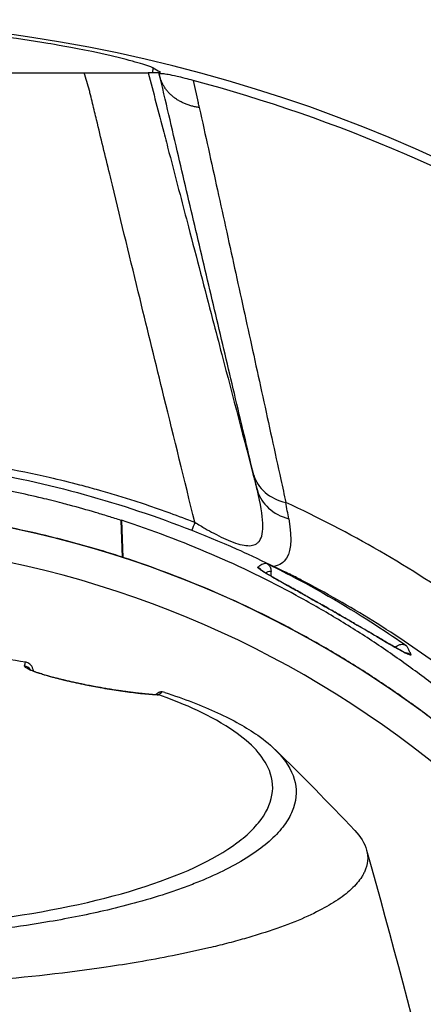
# Model space of a CAD drawing. Header units: millimetres. Extents: x 0 to 4378, y 0 to 2397.
# Tile 228 of 256: x 767 to 789, y 2207 to 2263. Entities that reach past the tile are written whole.
import ezdxf

# ---------------------------------------------------------------- set-up
doc = ezdxf.new("R2010")
doc.units = ezdxf.units.MM
doc.header["$LTSCALE"] = 0.2

# ---------------------------------------------------------------- blocks, each defined once
blk = doc.blocks.new('A$Ce3085cef')
for p, q in [((20.26, 83.429), (19.651, 83.429)), ((19.914, 83.429), (19.924, 83.702)), ((20.321, 83.429), (20.26, 83.429)), ((20.325, 83.15), (20.277, 83.355)), ((20.321, 83.429), (20.281, 83.361)), ((20.295, 83.429), (20.319, 83.469)), ((20.331, 83.47), (20.343, 83.464)), ((20.331, 83.47), (20.331, 83.467)), ((22.176, 82.995), (22.469, 81.739)), ((18.145, 58.217), (18.131, 58.212)), ((18.21, 56.138), (18.131, 58.212)), ((18.145, 58.217), (18.229, 56.132)), ((18.21, 56.138), (18.229, 56.132)), ((26.254, 55.259), (26.254, 55.259)), ((26.558, 55.08), (26.558, 55.08))]:
    blk.add_line(p, q)
for radius, start, end in [(86.413, 313.06048, 226.93952), (85.907, 58.20478, 75.04073), (59, 311.98884, 228.01116), (65.256, 54.70964, 65.16994), (57.092, 313.6982, 226.3018)]:
    blk.add_arc((0, 0), radius, start, end)
for centre, major_axis, ratio, start_param, end_param in [((-165.216, 58.247), (-174.287, 82.592), 0.855052, 3.790068, 3.796006), ((23.152, 84.222), (-2.922, -0.682), 0.82681, 0.046555, 0.075938), ((29.216, 80.919), (-8.94, 2.433), 0.034731, 6.255873, 6.27243), ((1.156, 4.55), (-19.994, -78.712), 0.998328, 3.151853, 3.152156), ((-13.103, 1.663), (-88.845, 11.275), 0.989065, 4.43228, 4.432291), ((-271.957, 70.32), (296.863, -15.026), 0.556969, 0.15781, 0.159464), ((28.484, 61.56), (-2.919, -0.694), 0.795861, 0.043247, 1.011194), ((28.69, 60.687), (-2.921, -0.685), 0.81964, 0.04571, 0.992978), ((18.017, 98.753), (-10.281, 46.357), 0.024599, 3.646708, 3.685792), ((22.834, 59.523), (-1.071, -2.802), 0.004532, 5.244975, 5.443812), ((25.605, 55.12), (0.355, -0.352), 0.999414, 1.420628, 1.894185), ((25.605, 55.12), (0.355, -0.352), 0.999414, 1.39385, 1.394104), ((34.154, 50.239), (-0.465, -0.183), 0.997997, 4.337468, 4.338931), ((34.154, 50.239), (-0.465, -0.183), 0.997997, 3.725604, 4.306278), ((12.614, 49.521), (0.486, -0.116), 0.99725, 0.822727, 1.653963), ((12.801, 50.035), (0.309, -0.12), 0.514152, 1.726542, 1.937424), ((16.891, -160.109), (4.642, -215.444), 0.016467, 2.912696, 2.912773), ((16.863, 48.307), (0.087, 0.492), 0.183948, 6.280839, 6.283185), ((16.863, 48.307), (0.087, 0.492), 0.183948, 6.158169, 6.280839), ((17.73, 49.067), (-3.301, -0.414), 0.418732, 2.36505, 2.483938), ((19.903, 48.204), (0.41, 0.128), 0.353845, 0.453495, 0.634159), ((20.228, 48.299), (0.504, 0.094), 0.468143, 0.713673, 1.033107)]:
    blk.add_ellipse(centre, major_axis=major_axis, ratio=ratio, start_param=start_param, end_param=end_param)
for points, knots in [([(19.924, 83.702), (19.875, 83.732), (19.755, 83.779), (19.304, 83.925), (18.903, 84.04), (17.835, 84.313), (17.164, 84.469), (15.342, 84.852), (14.37, 85.014), (12.132, 85.383), (10.248, 85.63), (6.833, 85.963), (5.305, 86.071), (3.097, 86.168), (2.417, 86.19), (1.158, 86.215), (0.579, 86.221), (-0.001, 86.221)], [0.000001, 0.000001, 0.000001, 0.000001, 0.152587, 0.152587, 0.372826, 0.372826, 0.626468, 0.626468, 1.045891, 1.045891, 3.211761, 3.211761, 4.957436, 4.957436, 5.731994, 5.731994, 6.393035, 6.393035, 6.393035, 6.393035]), ([(-15.973, 83.429), (-14.711, 83.429), (-13.435, 83.429), (-12.157, 83.429), (-12.102, 83.429), (-12.046, 83.429), (-11.99, 83.429), (-10.698, 83.429), (-9.406, 83.429), (-8.113, 83.429), (-8.071, 83.429), (-8.029, 83.429), (-7.987, 83.429), (-6.68, 83.429), (-5.372, 83.429), (-4.063, 83.429), (-2.98, 83.429), (-1.897, 83.429), (-0.813, 83.429), (-0.545, 83.429), (-0.278, 83.429), (-0.01, 83.429), (0.005, 83.429), (0.02, 83.429), (0.034, 83.429), (1.37, 83.429), (2.705, 83.429), (4.04, 83.429), (5.383, 83.429), (6.726, 83.429), (8.066, 83.429), (8.078, 83.429), (8.091, 83.429), (8.103, 83.429), (9.427, 83.429), (10.749, 83.429), (12.071, 83.429), (12.098, 83.429), (12.125, 83.429), (12.152, 83.429), (13.459, 83.429), (14.766, 83.429), (16.051, 83.429)], [0.0000002, 0.0000002, 0.0000002, 0.0000002, 0.1197627, 0.1197627, 0.1197627, 0.125, 0.125, 0.125, 0.246087, 0.246087, 0.246087, 0.25, 0.25, 0.25, 0.3724227, 0.3724227, 0.3724227, 0.4736258, 0.4736258, 0.4736258, 0.4986303, 0.4986303, 0.4986303, 0.5, 0.5, 0.5, 0.6246397, 0.6246397, 0.6246397, 0.75, 0.75, 0.75, 0.7511764, 0.7511764, 0.7511764, 0.875, 0.875, 0.875, 0.8775503, 0.8775503, 0.8775503, 1, 1, 1, 1]), ([(16.051, 83.429), (16.563, 83.429), (17.051, 83.429), (17.942, 83.429), (18.344, 83.429), (18.978, 83.429), (19.215, 83.429), (19.54, 83.429), (19.632, 83.429), (19.651, 83.429)], [-0.6617991, -0.6617991, -0.6617991, -0.6617991, -0.5003069, -0.5003069, -0.3310685, -0.3310685, -0.1652451, -0.1652451, -0.0000075, -0.0000075, -0.0000075, -0.0000075]), ([(19.651, 83.429), (19.943, 82.312), (20.235, 81.194), (20.526, 80.077), (20.625, 79.698), (20.724, 79.319), (20.823, 78.941), (21.031, 78.147), (21.238, 77.353), (21.445, 76.56), (21.603, 75.956), (21.761, 75.351), (21.919, 74.747), (22.373, 73.009), (22.827, 71.271), (23.281, 69.534), (23.452, 68.876), (23.624, 68.219), (23.796, 67.562), (24.421, 65.168), (25.045, 62.776), (25.67, 60.385), (25.713, 60.221), (25.755, 60.057), (25.798, 59.893)], [0, 0, 0, 0, 0.142165, 0.142165, 0.142165, 0.190379, 0.190379, 0.190379, 0.291409, 0.291409, 0.291409, 0.368385, 0.368385, 0.368385, 0.589898, 0.589898, 0.589898, 0.673716, 0.673716, 0.673716, 0.979051, 0.979051, 0.979051, 1, 1, 1, 1]), ([(25.592, 60.766), (25.415, 61.509), (25.236, 62.264), (25.054, 63.03), (24.874, 63.792), (24.69, 64.566), (24.505, 65.351), (24.331, 66.082), (24.156, 66.823), (23.979, 67.574), (23.806, 68.307), (23.631, 69.05), (23.454, 69.801), (23.28, 70.537), (23.105, 71.281), (22.928, 72.034), (22.754, 72.772), (22.579, 73.519), (22.402, 74.274), (22.23, 75.008), (22.056, 75.749), (21.88, 76.499), (21.707, 77.238), (21.532, 77.984), (21.355, 78.739), (21.176, 79.504), (20.995, 80.278), (20.813, 81.059), (20.63, 81.841), (20.446, 82.631), (20.26, 83.429)], [0, 0, 0, 0, 0.111507, 0.111507, 0.111507, 0.2225686, 0.2225686, 0.2225686, 0.3261026, 0.3261026, 0.3261026, 0.4272907, 0.4272907, 0.4272907, 0.5263612, 0.5263612, 0.5263612, 0.6235039, 0.6235039, 0.6235039, 0.717943, 0.717943, 0.717943, 0.8110397, 0.8110397, 0.8110397, 0.9055199, 0.9055199, 0.9055199, 1, 1, 1, 1]), ([(22.176, 82.995), (22.031, 83.033), (21.88, 83.073), (21.565, 83.151), (21.406, 83.188), (21.068, 83.264), (20.912, 83.295), (20.657, 83.34), (20.56, 83.355), (20.359, 83.377), (20.299, 83.372), (20.281, 83.359)], [1.0559332, 1.0559332, 1.0559332, 1.0559332, 1.0999322, 1.0999322, 1.1530157, 1.1530157, 1.2373903, 1.2373903, 1.321765, 1.321765, 1.4650561, 1.4650561, 1.4650561, 1.4650561]), ([(22.529, 81.466), (22.458, 81.475), (22.387, 81.487), (22.245, 81.514), (22.175, 81.531), (22.036, 81.568), (21.967, 81.588), (21.832, 81.635), (21.766, 81.66), (21.635, 81.716), (21.572, 81.746), (21.447, 81.81), (21.386, 81.845), (21.269, 81.917), (21.212, 81.956), (21.102, 82.037), (21.049, 82.079), (20.947, 82.167), (20.898, 82.213), (20.806, 82.308), (20.762, 82.358), (20.679, 82.459), (20.64, 82.511), (20.568, 82.617), (20.534, 82.672), (20.472, 82.783), (20.444, 82.84), (20.393, 82.954), (20.37, 83.013), (20.341, 83.097), (20.333, 83.124), (20.325, 83.15)], [0, 0, 0, 0, 0.070733, 0.070733, 0.140748, 0.140748, 0.210163, 0.210163, 0.279094, 0.279094, 0.347655, 0.347655, 0.41596, 0.41596, 0.484121, 0.484121, 0.552326, 0.552326, 0.620639, 0.620639, 0.689158, 0.689158, 0.757984, 0.757984, 0.827501, 0.827501, 0.897468, 0.897468, 0.968292, 0.968292, 1, 1, 1, 1]), ([(22.28, 58.105), (21.69, 60.495), (21.11, 62.852), (20.085, 67.033), (19.636, 68.869), (18.664, 72.851), (18.144, 74.988), (17.584, 77.3), (17.534, 77.505), (17.236, 78.736), (16.99, 79.755), (16.708, 80.92), (16.671, 81.073), (16.56, 81.543), (16.483, 81.859), (16.385, 82.259), (16.365, 82.343), (16.345, 82.428)], [0, 0, 0, 0, 0.2801141, 0.2801141, 0.5039546, 0.5039546, 0.7714115, 0.7714115, 0.7974935, 0.7974935, 0.9281604, 0.9281604, 0.9479899, 0.9479899, 0.9889914, 0.9889914, 1, 1, 1, 1]), ([(22.529, 81.466), (22.701, 80.685), (22.872, 79.912), (23.211, 78.368), (23.381, 77.598), (23.724, 76.032), (23.899, 75.238), (24.243, 73.671), (24.413, 72.898), (24.751, 71.353), (24.92, 70.582), (25.257, 69.042), (25.426, 68.273), (25.764, 66.726), (25.934, 65.949), (26.273, 64.397), (26.442, 63.624), (26.782, 62.068), (26.953, 61.287), (27.215, 60.082), (27.309, 59.651), (27.403, 59.223)], [0, 0, 0, 0, 0.094438, 0.094438, 0.190495, 0.190495, 0.291684, 0.291684, 0.392383, 0.392383, 0.495078, 0.495078, 0.599951, 0.599951, 0.708597, 0.708597, 0.819646, 0.819646, 0.934884, 0.934884, 1, 1, 1, 1]), ([(-20.874, 58.633), (-20.335, 58.825), (-19.796, 59.01), (-19.255, 59.186), (-18.705, 59.365), (-18.152, 59.536), (-17.596, 59.7), (-17.332, 59.778), (-17.067, 59.854), (-16.8, 59.928), (-16.468, 60.021), (-16.134, 60.111), (-15.8, 60.199), (-15.513, 60.274), (-15.225, 60.347), (-14.937, 60.419), (-14.315, 60.572), (-13.691, 60.717), (-13.066, 60.852), (-12.462, 60.982), (-11.857, 61.104), (-11.251, 61.216), (-11.037, 61.256), (-10.822, 61.294), (-10.608, 61.332), (-10.183, 61.406), (-9.757, 61.476), (-9.331, 61.541), (-8.929, 61.602), (-8.527, 61.66), (-8.125, 61.713), (-7.429, 61.804), (-6.732, 61.884), (-6.034, 61.952), (-5.802, 61.975), (-5.57, 61.996), (-5.337, 62.016), (-4.872, 62.056), (-4.407, 62.091), (-3.941, 62.121), (-3.246, 62.165), (-2.55, 62.197), (-1.853, 62.218), (-1.245, 62.236), (-0.636, 62.245), (-0.028, 62.245), (-0.021, 62.245), (-0.014, 62.245), (-0.006, 62.245), (0.943, 62.245), (1.894, 62.223), (2.845, 62.179), (3.659, 62.142), (4.472, 62.089), (5.285, 62.02), (5.407, 62.01), (5.529, 61.999), (5.652, 61.988), (6.605, 61.902), (7.556, 61.794), (8.503, 61.665), (9.198, 61.57), (9.891, 61.463), (10.58, 61.345), (10.83, 61.302), (11.079, 61.258), (11.327, 61.212), (12.248, 61.042), (13.165, 60.852), (14.079, 60.641), (14.651, 60.509), (15.221, 60.369), (15.79, 60.22), (16.103, 60.139), (16.415, 60.054), (16.726, 59.968), (16.767, 59.956), (16.808, 59.945), (16.848, 59.934), (17.188, 59.838), (17.526, 59.74), (17.864, 59.638), (18.192, 59.539), (18.518, 59.437), (18.844, 59.332), (19.156, 59.231), (19.467, 59.128), (19.778, 59.021), (20.069, 58.921), (20.36, 58.818), (20.65, 58.712), (20.724, 58.685), (20.799, 58.658), (20.873, 58.631)], [0, 0, 0, 0, 0.0403575, 0.0403575, 0.0403575, 0.0814017, 0.0814017, 0.0814017, 0.1008655, 0.1008655, 0.1008655, 0.1251658, 0.1251658, 0.1251658, 0.1460549, 0.1460549, 0.1460549, 0.1910463, 0.1910463, 0.1910463, 0.2344503, 0.2344503, 0.2344503, 0.2497694, 0.2497694, 0.2497694, 0.2801504, 0.2801504, 0.2801504, 0.3087587, 0.3087587, 0.3087587, 0.3582127, 0.3582127, 0.3582127, 0.3746347, 0.3746347, 0.3746347, 0.4075251, 0.4075251, 0.4075251, 0.4566283, 0.4566283, 0.4566283, 0.49949, 0.49949, 0.49949, 0.5, 0.5, 0.5, 0.5668684, 0.5668684, 0.5668684, 0.6240877, 0.6240877, 0.6240877, 0.6327111, 0.6327111, 0.6327111, 0.6999244, 0.6999244, 0.6999244, 0.749283, 0.749283, 0.749283, 0.7671378, 0.7671378, 0.7671378, 0.8333521, 0.8333521, 0.8333521, 0.8748395, 0.8748395, 0.8748395, 0.8976407, 0.8976407, 0.8976407, 0.9006059, 0.9006059, 0.9006059, 0.9254544, 0.9254544, 0.9254544, 0.949585, 0.949585, 0.949585, 0.9726957, 0.9726957, 0.9726957, 0.9944211, 0.9944211, 0.9944211, 1, 1, 1, 1]), ([(-27.823, 55.059), (-27.823, 55.059), (-27.823, 55.059), (-27.823, 55.059), (-27.823, 55.059), (-27.823, 55.059), (-27.823, 55.06), (-27.823, 55.06), (-27.823, 55.06), (-27.822, 55.06), (-27.822, 55.06), (-27.821, 55.061), (-27.82, 55.061), (-27.816, 55.063), (-27.812, 55.065), (-27.8, 55.071), (-27.791, 55.076), (-27.755, 55.094), (-27.728, 55.108), (-27.62, 55.163), (-27.539, 55.205), (-27.213, 55.369), (-26.967, 55.491), (-25.982, 55.972), (-25.235, 56.319), (-22.21, 57.653), (-19.863, 58.528), (-14.338, 60.206), (-11.083, 60.921), (-5.188, 61.697), (-2.55, 61.87), (4.283, 61.861), (8.519, 61.395), (16.752, 59.636), (20.816, 58.294), (25.646, 56.155), (27.598, 55.199), (27.602, 55.197)], [0, 0, 0, 0, 0.00005, 0.00005, 0.000069, 0.000069, 0.000123, 0.000123, 0.000163, 0.000163, 0.000283, 0.000283, 0.000643, 0.000643, 0.001723, 0.001723, 0.004963, 0.004963, 0.014683, 0.014683, 0.043843, 0.043843, 0.131324, 0.131324, 0.39381, 0.39381, 1.182554, 1.182554, 2.199358, 2.199358, 2.986629, 2.986629, 4.249117, 4.249117, 5.58237, 5.58237, 5.929793, 5.929793, 5.929793, 5.929793]), ([(18.131, 58.212), (17.893, 58.289), (17.655, 58.366), (17.147, 58.523), (16.85, 58.612), (16.215, 58.799), (15.722, 58.938), (15.107, 59.103), (14.944, 59.147), (14.435, 59.279), (14.004, 59.386), (13.172, 59.585), (12.664, 59.699), (11.473, 59.95), (10.787, 60.082), (9.286, 60.344), (8.468, 60.47), (7.031, 60.66), (6.413, 60.733), (4.856, 60.89), (3.924, 60.963), (2.051, 61.061), (1.112, 61.086), (0.174, 61.083)], [-1.7641, -1.7641, -1.7641, -1.7641, -1.717212, -1.717212, -1.664917, -1.664917, -1.509212, -1.509212, -1.471418, -1.471418, -1.368776, -1.368776, -1.210279, -1.210279, -0.998956, -0.998956, -0.750291, -0.750291, -0.563416, -0.563416, -0.281667, -0.281667, 0, 0, 0, 0]), ([(22.28, 58.105), (22.485, 57.98), (22.678, 57.865), (23.036, 57.658), (23.155, 57.591), (23.744, 57.276), (24.062, 57.127), (24.796, 56.85), (25.108, 56.782), (25.481, 56.794), (25.589, 56.817), (25.729, 56.882), (25.771, 56.909), (25.848, 56.972), (25.895, 57.026), (26.211, 57.456), (26.17, 58.382), (25.798, 59.893)], [0, 0, 0, 0, 0.0625, 0.0625, 0.125, 0.125, 0.25, 0.25, 0.375, 0.375, 0.4375, 0.4375, 0.46875, 0.46875, 0.5, 0.5, 1, 1, 1, 1]), ([(18.21, 56.138), (17.858, 56.253), (17.505, 56.367), (16.789, 56.579), (16.429, 56.682), (15.708, 56.885), (15.346, 56.984), (14.62, 57.177), (14.253, 57.268), (12.416, 57.71), (10.921, 58.01), (7.894, 58.498), (6.363, 58.686), (3.279, 58.94), (1.728, 59.007), (0.175, 59.013)], [-1, -1, -1, -1, -0.9375, -0.9375, -0.875, -0.875, -0.8125, -0.8125, -0.75, -0.75, -0.5, -0.5, -0.25, -0.25, 0, 0, 0, 0]), ([(27.565, 58.307), (27.782, 57.074), (27.695, 56.316), (27.217, 55.821), (27.102, 55.744), (26.908, 55.664), (26.826, 55.639), (26.731, 55.62)], [0, 0, 0, 0, 0.5, 0.5, 0.625, 0.625, 0.6813833, 0.6813833, 0.6813833, 0.6813833]), ([(48.929, 34.773), (47.296, 37.236), (45.449, 39.627), (42.846, 42.489), (42.31, 43.054), (41.209, 44.171), (40.644, 44.723), (39.774, 45.536), (39.479, 45.805), (38.884, 46.343), (38.583, 46.61), (37.972, 47.136), (37.663, 47.395), (37.037, 47.909), (36.721, 48.165), (35.76, 48.925), (35.104, 49.426), (33.762, 50.405), (33.076, 50.883), (31.673, 51.814), (30.956, 52.267), (29.491, 53.148), (28.744, 53.576), (26.455, 54.822), (24.869, 55.593), (21.585, 57.008), (19.89, 57.65), (18.145, 58.217)], [0, 0, 0, 0, 0.25, 0.25, 0.3125, 0.3125, 0.375, 0.375, 0.40625, 0.40625, 0.4375, 0.4375, 0.46875, 0.46875, 0.5, 0.5, 0.5625, 0.5625, 0.625, 0.625, 0.6875, 0.6875, 0.75, 0.75, 0.875, 0.875, 0.9999999, 0.9999999, 0.9999999, 0.9999999]), ([(49.173, 32.616), (47.53, 35.088), (45.674, 37.491), (43.056, 40.36), (42.517, 40.927), (41.41, 42.046), (40.842, 42.598), (39.966, 43.414), (39.671, 43.684), (39.072, 44.22), (38.769, 44.486), (38.155, 45.013), (37.844, 45.275), (37.215, 45.793), (36.897, 46.05), (35.931, 46.813), (35.272, 47.312), (33.923, 48.29), (33.233, 48.768), (31.823, 49.701), (31.102, 50.156), (29.63, 51.04), (28.879, 51.469), (26.579, 52.715), (24.985, 53.49), (21.685, 54.909), (19.982, 55.558), (18.229, 56.132)], [-1, -1, -1, -1, -0.75, -0.75, -0.6875, -0.6875, -0.625, -0.625, -0.59375, -0.59375, -0.5625, -0.5625, -0.53125, -0.53125, -0.5, -0.5, -0.4375, -0.4375, -0.375, -0.375, -0.3125, -0.3125, -0.25, -0.25, -0.125, -0.125, 0, 0, 0, 0]), ([(34.441, 50.648), (34.445, 50.639), (34.445, 50.633), (34.44, 50.629), (34.438, 50.627), (34.434, 50.626), (34.43, 50.626), (34.421, 50.625), (34.407, 50.628), (34.389, 50.633), (34.381, 50.635), (34.372, 50.639), (34.362, 50.642), (34.339, 50.651), (34.312, 50.662), (34.28, 50.677), (34.266, 50.683), (34.251, 50.69), (34.235, 50.698), (34.2, 50.715), (34.161, 50.735), (34.117, 50.758), (34.096, 50.768), (34.075, 50.78), (34.052, 50.792), (34.008, 50.816), (33.959, 50.842), (33.906, 50.871), (33.875, 50.888), (33.843, 50.906), (33.81, 50.925), (33.78, 50.941), (33.75, 50.958), (33.719, 50.975), (33.687, 50.994), (33.654, 51.012), (33.621, 51.031), (33.588, 51.05), (33.555, 51.069), (33.521, 51.088), (33.52, 51.089), (33.518, 51.09), (33.516, 51.091), (33.473, 51.115), (33.43, 51.14), (33.387, 51.165), (33.343, 51.19), (33.299, 51.215), (33.255, 51.241), (33.211, 51.267), (33.166, 51.293), (33.12, 51.319), (33.1, 51.331), (33.08, 51.342), (33.06, 51.354), (32.971, 51.406), (32.879, 51.459), (32.785, 51.515), (32.711, 51.558), (32.636, 51.602), (32.559, 51.647), (32.462, 51.704), (32.363, 51.762), (32.261, 51.822), (32.177, 51.871), (32.092, 51.921), (32.004, 51.973), (31.905, 52.031), (31.804, 52.09), (31.7, 52.151), (31.62, 52.198), (31.538, 52.246), (31.455, 52.294), (31.432, 52.308), (31.409, 52.322), (31.384, 52.336), (31.362, 52.349), (31.338, 52.363), (31.313, 52.378), (31.247, 52.416), (31.18, 52.455), (31.113, 52.494), (31.04, 52.536), (30.967, 52.579), (30.893, 52.622), (30.819, 52.665), (30.746, 52.707), (30.672, 52.75), (30.653, 52.761), (30.633, 52.772), (30.614, 52.784), (30.519, 52.839), (30.424, 52.893), (30.329, 52.948), (30.224, 53.009), (30.118, 53.069), (30.013, 53.13), (29.981, 53.148), (29.948, 53.167), (29.916, 53.185), (29.896, 53.196), (29.877, 53.207), (29.857, 53.219), (29.838, 53.23), (29.818, 53.241), (29.798, 53.253), (29.791, 53.257), (29.784, 53.261), (29.777, 53.265), (29.733, 53.29), (29.689, 53.315), (29.646, 53.34), (29.603, 53.364), (29.56, 53.389), (29.517, 53.413), (29.475, 53.437), (29.433, 53.461), (29.391, 53.484), (29.382, 53.489), (29.373, 53.494), (29.365, 53.499), (29.354, 53.505), (29.344, 53.511), (29.333, 53.517), (29.285, 53.545), (29.237, 53.572), (29.189, 53.599), (29.141, 53.626), (29.092, 53.654), (29.044, 53.681), (28.996, 53.708), (28.947, 53.736), (28.899, 53.763), (28.893, 53.767), (28.887, 53.77), (28.881, 53.774), (28.822, 53.806), (28.763, 53.84), (28.704, 53.873), (28.645, 53.906), (28.586, 53.94), (28.526, 53.973), (28.468, 54.006), (28.409, 54.039), (28.35, 54.072), (28.337, 54.08), (28.325, 54.087), (28.312, 54.094), (28.269, 54.118), (28.227, 54.142), (28.184, 54.166), (28.141, 54.19), (28.098, 54.214), (28.054, 54.239), (28.013, 54.262), (27.972, 54.285), (27.93, 54.308), (27.927, 54.31), (27.924, 54.311), (27.921, 54.313), (27.851, 54.352), (27.782, 54.391), (27.714, 54.429), (27.648, 54.466), (27.583, 54.502), (27.52, 54.538), (27.502, 54.548), (27.484, 54.558), (27.466, 54.568), (27.447, 54.578), (27.428, 54.589), (27.408, 54.6), (27.359, 54.628), (27.31, 54.655), (27.262, 54.682), (27.215, 54.708), (27.169, 54.734), (27.123, 54.76), (27.08, 54.784), (27.037, 54.808), (26.995, 54.832), (26.99, 54.835), (26.985, 54.837), (26.98, 54.84), (26.932, 54.867), (26.886, 54.894), (26.841, 54.919), (26.795, 54.945), (26.75, 54.97), (26.707, 54.995), (26.692, 55.003), (26.678, 55.012), (26.663, 55.02), (26.609, 55.051), (26.557, 55.081), (26.506, 55.111), (26.487, 55.121), (26.469, 55.132), (26.451, 55.142), (26.412, 55.165), (26.375, 55.187), (26.342, 55.206), (26.318, 55.221), (26.296, 55.234), (26.275, 55.246), (26.25, 55.261), (26.226, 55.276), (26.202, 55.29), (26.181, 55.303), (26.16, 55.315), (26.141, 55.327), (26.119, 55.341), (26.098, 55.354), (26.079, 55.366), (26.077, 55.367), (26.076, 55.367), (26.075, 55.368), (26.041, 55.39), (26.011, 55.409), (25.983, 55.427), (25.965, 55.439), (25.949, 55.45), (25.934, 55.461), (25.911, 55.477), (25.892, 55.491), (25.876, 55.503), (25.866, 55.512), (25.857, 55.519), (25.85, 55.526), (25.839, 55.535), (25.832, 55.543), (25.828, 55.55), (25.824, 55.555), (25.823, 55.56), (25.823, 55.563), (25.823, 55.565), (25.824, 55.567), (25.825, 55.568)], [0, 0, 0, 0, 0.0270827, 0.0270827, 0.0270827, 0.0411256, 0.0411256, 0.0411256, 0.0695065, 0.0695065, 0.0695065, 0.0823921, 0.0823921, 0.0823921, 0.1113872, 0.1113872, 0.1113872, 0.1242941, 0.1242941, 0.1242941, 0.1526044, 0.1526044, 0.1526044, 0.1658319, 0.1658319, 0.1658319, 0.1923647, 0.1923647, 0.1923647, 0.207916, 0.207916, 0.207916, 0.2215, 0.2215, 0.2215, 0.2354902, 0.2354902, 0.2354902, 0.2492212, 0.2492212, 0.2492212, 0.25, 0.25, 0.25, 0.2674842, 0.2674842, 0.2674842, 0.2850744, 0.2850744, 0.2850744, 0.3027002, 0.3027002, 0.3027002, 0.3104208, 0.3104208, 0.3104208, 0.3443978, 0.3443978, 0.3443978, 0.3709428, 0.3709428, 0.3709428, 0.4041468, 0.4041468, 0.4041468, 0.431509, 0.431509, 0.431509, 0.4625284, 0.4625284, 0.4625284, 0.4865055, 0.4865055, 0.4865055, 0.4932527, 0.4932527, 0.4932527, 0.4996013, 0.4996013, 0.4996013, 0.5162457, 0.5162457, 0.5162457, 0.5344736, 0.5344736, 0.5344736, 0.5525404, 0.5525404, 0.5525404, 0.5573434, 0.5573434, 0.5573434, 0.5806157, 0.5806157, 0.5806157, 0.6064037, 0.6064037, 0.6064037, 0.6143219, 0.6143219, 0.6143219, 0.6190583, 0.6190583, 0.6190583, 0.6235444, 0.6235444, 0.6235444, 0.625, 0.625, 0.625, 0.634048, 0.634048, 0.634048, 0.6430402, 0.6430402, 0.6430402, 0.6520701, 0.6520701, 0.6520701, 0.6540014, 0.6540014, 0.6540014, 0.65625, 0.65625, 0.65625, 0.6661503, 0.6661503, 0.6661503, 0.6761846, 0.6761846, 0.6761846, 0.6862488, 0.6862488, 0.6862488, 0.6875, 0.6875, 0.6875, 0.6995394, 0.6995394, 0.6995394, 0.7113318, 0.7113318, 0.7113318, 0.7228138, 0.7228138, 0.7228138, 0.7253202, 0.7253202, 0.7253202, 0.7335038, 0.7335038, 0.7335038, 0.7417519, 0.7417519, 0.7417519, 0.7494631, 0.7494631, 0.7494631, 0.75, 0.75, 0.75, 0.7628534, 0.7628534, 0.7628534, 0.7752317, 0.7752317, 0.7752317, 0.7787267, 0.7787267, 0.7787267, 0.7825392, 0.7825392, 0.7825392, 0.7923986, 0.7923986, 0.7923986, 0.8021419, 0.8021419, 0.8021419, 0.8113842, 0.8113842, 0.8113842, 0.8125, 0.8125, 0.8125, 0.8230752, 0.8230752, 0.8230752, 0.8338188, 0.8338188, 0.8338188, 0.8375, 0.8375, 0.8375, 0.8513031, 0.8513031, 0.8513031, 0.85625, 0.85625, 0.85625, 0.8671774, 0.8671774, 0.8671774, 0.875, 0.875, 0.875, 0.8846756, 0.8846756, 0.8846756, 0.8937423, 0.8937423, 0.8937423, 0.9038865, 0.9038865, 0.9038865, 0.9045152, 0.9045152, 0.9045152, 0.922179, 0.922179, 0.922179, 0.9339319, 0.9339319, 0.9339319, 0.95171, 0.95171, 0.95171, 0.9632922, 0.9632922, 0.9632922, 0.979654, 0.979654, 0.979654, 0.992574, 0.992574, 0.992574, 0.9999999, 0.9999999, 0.9999999, 0.9999999]), ([(25.825, 55.568), (25.862, 55.607), (25.901, 55.641), (25.977, 55.699), (26.016, 55.724), (26.096, 55.764), (26.137, 55.779), (26.22, 55.797), (26.262, 55.801), (26.305, 55.798)], [0, 0, 0, 0, 0.25, 0.25, 0.495865, 0.495865, 0.749803, 0.749803, 1, 1, 1, 1]), ([(26.305, 55.798), (26.328, 55.786), (26.349, 55.773), (26.39, 55.745), (26.409, 55.729), (26.463, 55.677), (26.493, 55.636), (26.552, 55.52), (26.569, 55.441), (26.567, 55.361)], [0.000001, 0.000001, 0.000001, 0.000001, 0.00875451, 0.00875451, 0.01928095, 0.01928095, 0.04275528, 0.04275528, 0.07886524, 0.07886524, 0.07886524, 0.07886524]), ([(26.305, 55.798), (26.776, 55.568), (28.239, 54.856), (31.846, 52.755), (33.243, 51.822), (34.205, 51.15)], [0.000001, 0.000001, 0.000001, 0.000001, 0.1748251, 0.1748251, 0.3326515, 0.3326515, 0.3326515, 0.3326515]), ([(25.965, 55.448), (25.965, 55.448), (25.969, 55.445), (25.997, 55.424), (26.042, 55.393), (26.211, 55.285), (26.373, 55.189), (26.694, 55.004), (26.811, 54.937), (27.16, 54.74), (27.425, 54.591), (27.934, 54.306), (28.175, 54.171), (28.688, 53.883), (28.966, 53.726), (29.553, 53.394), (29.863, 53.216), (30.541, 52.827), (30.901, 52.618), (31.718, 52.143), (32.152, 51.888), (33.054, 51.359), (33.482, 51.109), (33.971, 50.839), (34.113, 50.765), (34.225, 50.713), (34.248, 50.704), (34.248, 50.704)], [0.087416, 0.087416, 0.087416, 0.087416, 0.114118, 0.114118, 0.190671, 0.190671, 0.316725, 0.316725, 0.376766, 0.376766, 0.479385, 0.479385, 0.561934, 0.561934, 0.656303, 0.656303, 0.769419, 0.769419, 0.919264, 0.919264, 1.137809, 1.137809, 1.442251, 1.442251, 1.607896, 1.607896, 1.673623, 1.673623, 1.673623, 1.673623]), ([(58.991, 1.008), (59.001, 1.05), (59.01, 1.091), (59.046, 1.247), (59.072, 1.361), (59.112, 1.541), (59.127, 1.609), (59.159, 1.755), (59.177, 1.837), (59.212, 2.002), (59.23, 2.087), (59.26, 2.229), (59.271, 2.286), (59.307, 2.464), (59.331, 2.585), (59.368, 2.785), (59.383, 2.865), (59.456, 3.274), (59.509, 3.601), (59.6, 4.229), (59.639, 4.528), (59.824, 6.156), (59.883, 7.489), (59.836, 9.512), (59.795, 10.2), (59.718, 11.01), (59.705, 11.134), (59.679, 11.381), (59.664, 11.505), (59.627, 11.816), (59.602, 12.001), (59.557, 12.321), (59.538, 12.455), (59.501, 12.692), (59.484, 12.795), (59.428, 13.134), (59.386, 13.367), (59.326, 13.685), (59.309, 13.772), (59.282, 13.903), (59.274, 13.947), (59.243, 14.096), (59.221, 14.203), (59.155, 14.509), (59.109, 14.723), (59.007, 15.181), (58.95, 15.428), (58.844, 15.875), (58.795, 16.075), (58.701, 16.453), (58.657, 16.63), (58.581, 16.924), (58.551, 17.038), (58.476, 17.322), (58.432, 17.487), (58.342, 17.813), (58.296, 17.976), (58.18, 18.387), (58.11, 18.631), (57.965, 19.117), (57.894, 19.353), (57.794, 19.672), (57.768, 19.755), (57.484, 20.655), (57.207, 21.471), (56.503, 23.403), (56.06, 24.516), (55.39, 26.058), (55.193, 26.496), (54.875, 27.181), (54.758, 27.43), (54.523, 27.919), (54.405, 28.16), (54.136, 28.7), (53.984, 29), (53.6, 29.74), (53.363, 30.183), (52.868, 31.081), (52.608, 31.538), (51.759, 32.987), (51.143, 33.971), (49.881, 35.862), (49.237, 36.771), (47.333, 39.304), (45.995, 40.907), (43.867, 43.195), (43.155, 43.923), (41.081, 45.937), (39.66, 47.196), (37.535, 48.901), (36.897, 49.392), (34.983, 50.806), (33.663, 51.704), (30.999, 53.363), (29.659, 54.13), (28.05, 54.969), (27.826, 55.084), (27.602, 55.197)], [-5.243272, -5.243272, -5.243272, -5.243272, -5.238, -5.238, -5.223233, -5.223233, -5.214163, -5.214163, -5.203983, -5.203983, -5.193148, -5.193148, -5.185837, -5.185837, -5.170025, -5.170025, -5.159458, -5.159458, -5.116192, -5.116192, -5.076828, -5.076828, -4.902395, -4.902395, -4.811092, -4.811092, -4.79475, -4.79475, -4.778204, -4.778204, -4.753484, -4.753484, -4.73568, -4.73568, -4.721937, -4.721937, -4.690616, -4.690616, -4.678702, -4.678702, -4.672826, -4.672826, -4.658232, -4.658232, -4.631069, -4.631069, -4.599206, -4.599206, -4.573269, -4.573269, -4.55068, -4.55068, -4.53588, -4.53588, -4.51433, -4.51433, -4.493222, -4.493222, -4.461613, -4.461613, -4.430745, -4.430745, -4.419812, -4.419812, -4.31126, -4.31126, -4.161308, -4.161308, -4.101635, -4.101635, -4.067542, -4.067542, -4.034221, -4.034221, -3.992837, -3.992837, -3.931624, -3.931624, -3.867648, -3.867648, -3.727894, -3.727894, -3.595814, -3.595814, -3.354286, -3.354286, -3.239165, -3.239165, -3.029822, -3.029822, -2.943183, -2.943183, -2.775567, -2.775567, -2.617669, -2.617669, -2.592319, -2.592319, -2.592319, -2.592319]), ([(12.749, 50.226), (11.227, 50.488), (9.782, 50.672), (8.094, 50.855), (7.607, 50.903), (6.836, 50.973), (6.556, 50.997), (5.363, 51.092), (4.443, 51.149), (3.052, 51.212), (2.586, 51.229), (1.888, 51.249), (1.654, 51.254), (1.3, 51.261), (1.183, 51.263), (0.953, 51.266), (0.833, 51.267), (0.475, 51.271), (0.234, 51.272), (-0.005, 51.272)], [0.000004, 0.000004, 0.000004, 0.000004, 0.522777, 0.522777, 0.731577, 0.731577, 0.850946, 0.850946, 1.233117, 1.233117, 1.425095, 1.425095, 1.520319, 1.520319, 1.567563, 1.567563, 1.612845, 1.612845, 1.703708, 1.703708, 1.703708, 1.703708]), ([(33.576, 51.059), (33.604, 51.093), (33.635, 51.124), (33.719, 51.184), (33.772, 51.209), (33.86, 51.231), (33.9, 51.237), (33.972, 51.236), (34.001, 51.233), (34.058, 51.22), (34.083, 51.212), (34.125, 51.195), (34.142, 51.187), (34.175, 51.169), (34.19, 51.16), (34.205, 51.15)], [0.0899028, 0.0899028, 0.0899028, 0.0899028, 0.1209993, 0.1209993, 0.1641792, 0.1641792, 0.1907281, 0.1907281, 0.2074546, 0.2074546, 0.2214248, 0.2214248, 0.2318599, 0.2318599, 0.2425811, 0.2425811, 0.2425811, 0.2425811]), ([(34.205, 51.15), (34.215, 51.131), (34.225, 51.113), (34.262, 51.044), (34.289, 50.992), (34.342, 50.882), (34.368, 50.824), (34.409, 50.727), (34.425, 50.688), (34.441, 50.648)], [-1, -1, -1, -1, -0.8686947, -0.8686947, -0.5326904, -0.5326904, -0.2033551, -0.2033551, -0.0000001, -0.0000001, -0.0000001, -0.0000001]), ([(16.962, 48.793), (16.902, 48.804), (16.843, 48.815), (16.784, 48.825), (16.665, 48.847), (16.548, 48.869), (16.434, 48.891), (16.377, 48.902), (16.321, 48.913), (16.266, 48.924), (16.208, 48.935), (16.151, 48.947), (16.096, 48.958), (16.074, 48.962), (16.052, 48.967), (16.03, 48.971), (15.983, 48.981), (15.937, 48.99), (15.892, 49), (15.848, 49.009), (15.805, 49.018), (15.763, 49.027), (15.721, 49.036), (15.681, 49.044), (15.643, 49.052), (15.618, 49.058), (15.594, 49.063), (15.57, 49.068), (15.526, 49.078), (15.485, 49.087), (15.448, 49.095), (15.406, 49.104), (15.364, 49.114), (15.322, 49.123), (15.28, 49.133), (15.238, 49.142), (15.196, 49.152), (15.175, 49.157), (15.153, 49.162), (15.132, 49.167), (15.09, 49.176), (15.049, 49.186), (15.008, 49.196), (14.967, 49.206), (14.927, 49.215), (14.887, 49.225), (14.847, 49.234), (14.808, 49.244), (14.769, 49.253), (14.753, 49.257), (14.737, 49.261), (14.721, 49.265), (14.683, 49.275), (14.647, 49.284), (14.613, 49.292), (14.589, 49.298), (14.566, 49.304), (14.545, 49.31), (14.474, 49.328), (14.405, 49.345), (14.34, 49.363), (14.094, 49.427), (13.882, 49.488), (13.701, 49.543), (13.614, 49.57), (13.535, 49.595), (13.463, 49.618), (13.458, 49.62), (13.453, 49.621), (13.448, 49.623), (13.392, 49.641), (13.34, 49.659), (13.29, 49.677), (13.269, 49.684), (13.249, 49.691), (13.229, 49.699), (13.101, 49.745), (12.994, 49.789), (12.911, 49.829), (12.758, 49.903), (12.684, 49.963), (12.688, 50.009), (12.688, 50.011), (12.688, 50.012), (12.689, 50.014)], [0, 0, 0, 0, 0.0124616, 0.0124616, 0.0124616, 0.0375342, 0.0375342, 0.0375342, 0.0500498, 0.0500498, 0.0500498, 0.0631836, 0.0631836, 0.0631836, 0.0684874, 0.0684874, 0.0684874, 0.0799856, 0.0799856, 0.0799856, 0.0914244, 0.0914244, 0.0914244, 0.1029824, 0.1029824, 0.1029824, 0.1106133, 0.1106133, 0.1106133, 0.125, 0.125, 0.125, 0.1409794, 0.1409794, 0.1409794, 0.1569588, 0.1569588, 0.1569588, 0.1651115, 0.1651115, 0.1651115, 0.1813181, 0.1813181, 0.1813181, 0.1975247, 0.1975247, 0.1975247, 0.2142359, 0.2142359, 0.2142359, 0.2214322, 0.2214322, 0.2214322, 0.2383758, 0.2383758, 0.2383758, 0.25, 0.25, 0.25, 0.2875622, 0.2875622, 0.2875622, 0.4276917, 0.4276917, 0.4276917, 0.4952548, 0.4952548, 0.4952548, 0.5, 0.5, 0.5, 0.5531966, 0.5531966, 0.5531966, 0.5757004, 0.5757004, 0.5757004, 0.7204106, 0.7204106, 0.7204106, 0.9891136, 0.9891136, 0.9891136, 1, 1, 1, 1]), ([(13.175, 49.737), (13.175, 49.738), (13.175, 49.739), (13.174, 49.791), (13.164, 49.842), (13.13, 49.941), (13.105, 49.99), (13.064, 50.044), (13.056, 50.055), (13.015, 50.1), (12.978, 50.13), (12.9, 50.178), (12.858, 50.197), (12.815, 50.21)], [-0.00030662, -0.00030662, -0.00030662, -0.00030662, 0, 0, 0.01534295, 0.01534295, 0.03147343, 0.03147343, 0.03555134, 0.03555134, 0.04965849, 0.04965849, 0.06323924, 0.06323924, 0.06323924, 0.06323924]), ([(12.976, 49.828), (12.976, 49.828), (12.993, 49.817), (13.072, 49.776), (13.161, 49.737), (13.458, 49.626), (13.707, 49.545), (14.318, 49.371), (14.685, 49.276), (15.412, 49.105), (15.77, 49.027), (16.402, 48.9), (16.681, 48.847), (16.951, 48.799)], [0.1063321, 0.1063321, 0.1063321, 0.1063321, 0.1609531, 0.1609531, 0.2606033, 0.2606033, 0.4056574, 0.4056574, 0.5415346, 0.5415346, 0.6516092, 0.6516092, 0.7354726, 0.7354726, 0.7354726, 0.7354726]), ([(-0.009, 35.094), (1.174, 35.094), (2.368, 35.115), (4.662, 35.198), (5.807, 35.26), (8.276, 35.448), (9.59, 35.582), (13.918, 36.149), (16.695, 36.728), (21.438, 38.196), (23.343, 39.077), (24.975, 40.292), (25.264, 40.541), (25.637, 40.919), (25.753, 41.047), (26.275, 41.689), (26.531, 42.216), (26.716, 43.276), (26.642, 43.801), (26.034, 45.064), (25.327, 45.788), (22.924, 47.38), (21.314, 48.008), (20.251, 48.383)], [-3.158699, -3.158699, -3.158699, -3.158699, -2.982715, -2.982715, -2.805909, -2.805909, -2.595859, -2.595859, -2.0912, -2.0912, -1.576632, -1.576632, -1.447883, -1.447883, -1.383034, -1.383034, -1.125315, -1.125315, -0.864642, -0.864642, -0.492049, -0.492049, -0.000019, -0.000019, -0.000019, -0.000019]), ([(20.58, 48.524), (21.131, 48.348), (21.657, 48.164), (22.649, 47.783), (23.117, 47.586), (24.432, 46.979), (25.19, 46.551), (26.236, 45.814), (26.596, 45.511), (27.889, 44.186), (28.202, 43.121), (27.745, 41.768), (27.615, 41.505), (27.265, 40.97), (27.041, 40.699), (26.643, 40.301), (26.501, 40.17), (26.044, 39.782), (25.698, 39.529), (24.925, 39.032), (24.497, 38.788), (23.571, 38.319), (23.075, 38.094), (22.276, 37.767), (22.004, 37.661), (21.587, 37.507), (21.448, 37.456), (21.161, 37.355), (21.016, 37.305), (20.293, 37.063), (19.695, 36.88), (18.511, 36.552), (17.941, 36.406), (16.321, 36.026), (15.231, 35.808), (13.243, 35.469), (12.365, 35.338), (10.79, 35.135), (10.103, 35.057), (8.364, 34.883), (7.298, 34.798), (5.674, 34.699), (5.129, 34.671), (4.034, 34.624), (3.485, 34.605), (2.932, 34.591)], [0.00002, 0.00002, 0.00002, 0.00002, 0.243777, 0.243777, 0.48798, 0.48798, 0.976777, 0.976777, 1.303038, 1.303038, 2.382704, 2.382704, 2.644531, 2.644531, 2.920325, 2.920325, 3.055737, 3.055737, 3.32651, 3.32651, 3.599271, 3.599271, 3.868476, 3.868476, 4.001861, 4.001861, 4.068427, 4.068427, 4.135561, 4.135561, 4.396184, 4.396184, 4.623382, 4.623382, 5.021949, 5.021949, 5.320939, 5.320939, 5.545577, 5.545577, 5.882871, 5.882871, 6.051321, 6.051321, 6.219809, 6.219809, 6.219809, 6.219809]), ([(16.954, 48.798), (17.307, 48.736), (17.652, 48.68), (18.322, 48.58), (18.649, 48.537), (19.312, 48.459), (19.636, 48.43), (19.998, 48.405), (20.086, 48.401), (20.167, 48.397)], [0.0002819, 0.0002819, 0.0002819, 0.0002819, 0.1096865, 0.1096865, 0.2297155, 0.2297155, 0.3813958, 0.3813958, 0.4345672, 0.4345672, 0.4345672, 0.4345672]), ([(20.251, 48.383), (20.197, 48.385), (20.14, 48.388), (20.082, 48.392), (20.02, 48.395), (19.957, 48.399), (19.892, 48.404), (19.842, 48.408), (19.791, 48.412), (19.739, 48.416), (19.669, 48.422), (19.597, 48.428), (19.523, 48.435), (19.501, 48.437), (19.478, 48.439), (19.455, 48.442), (19.407, 48.446), (19.357, 48.451), (19.307, 48.456), (19.296, 48.458), (19.285, 48.459), (19.275, 48.46), (19.265, 48.461), (19.255, 48.462), (19.244, 48.463), (19.234, 48.464), (19.223, 48.465), (19.211, 48.467), (19.2, 48.468), (19.189, 48.469), (19.175, 48.471), (19.169, 48.471), (19.162, 48.472), (19.155, 48.473), (19.085, 48.481), (19.014, 48.489), (18.942, 48.497), (18.858, 48.507), (18.773, 48.518), (18.687, 48.529), (18.66, 48.532), (18.635, 48.535), (18.61, 48.539), (18.585, 48.542), (18.561, 48.545), (18.536, 48.548), (18.511, 48.552), (18.486, 48.555), (18.461, 48.558), (18.437, 48.562), (18.412, 48.565), (18.387, 48.569), (18.362, 48.572), (18.337, 48.575), (18.31, 48.579), (18.284, 48.583), (18.258, 48.586), (18.229, 48.591), (18.22, 48.592), (18.21, 48.593), (18.2, 48.595), (18.104, 48.608), (18.008, 48.623), (17.911, 48.637), (17.806, 48.653), (17.702, 48.669), (17.597, 48.686), (17.485, 48.704), (17.374, 48.722), (17.262, 48.741), (17.162, 48.758), (17.061, 48.776), (16.962, 48.793)], [0, 0, 0, 0, 0.0873704, 0.0873704, 0.0873704, 0.179587, 0.179587, 0.179587, 0.25, 0.25, 0.25, 0.3457801, 0.3457801, 0.3457801, 0.375, 0.375, 0.375, 0.4375, 0.4375, 0.4375, 0.4522757, 0.4522757, 0.4522757, 0.4674553, 0.4674553, 0.4674553, 0.4817601, 0.4817601, 0.4817601, 0.494357, 0.494357, 0.494357, 0.5, 0.5, 0.5, 0.5575644, 0.5575644, 0.5575644, 0.625, 0.625, 0.625, 0.6455566, 0.6455566, 0.6455566, 0.6664096, 0.6664096, 0.6664096, 0.6873072, 0.6873072, 0.6873072, 0.7071215, 0.7071215, 0.7071215, 0.7261785, 0.7261785, 0.7261785, 0.744047, 0.744047, 0.744047, 0.75, 0.75, 0.75, 0.8083601, 0.8083601, 0.8083601, 0.8715104, 0.8715104, 0.8715104, 0.939154, 0.939154, 0.939154, 1, 1, 1, 1]), ([(20.448, 48.55), (20.432, 48.551), (20.414, 48.551), (20.396, 48.551), (20.379, 48.55), (20.361, 48.548), (20.343, 48.545), (20.326, 48.542), (20.308, 48.537), (20.29, 48.532), (20.273, 48.526), (20.255, 48.52), (20.238, 48.512), (20.22, 48.504), (20.203, 48.495), (20.187, 48.485), (20.18, 48.481), (20.173, 48.477), (20.167, 48.472), (20.166, 48.472), (20.165, 48.471), (20.165, 48.471)], [0.0000326, 0.0000326, 0.0000326, 0.0000326, 0.0948262, 0.0948262, 0.0948262, 0.1878085, 0.1878085, 0.1878085, 0.2793953, 0.2793953, 0.2793953, 0.3698512, 0.3698512, 0.3698512, 0.4599073, 0.4599073, 0.4599073, 0.4966669, 0.4966669, 0.4966669, 0.5004214, 0.5004214, 0.5004214, 0.5004214]), ([(31.28, 40.753), (31.926, 40.065), (32.244, 39.27), (31.81, 38.372), (31.795, 38.343), (31.746, 38.255), (31.712, 38.196), (31.528, 37.911), (31.337, 37.675), (30.845, 37.213), (30.55, 36.987), (29.891, 36.56), (29.534, 36.357), (28.275, 35.728), (27.225, 35.321), (25.709, 34.842), (25.393, 34.747), (24.905, 34.607), (24.74, 34.562), (24.405, 34.471), (24.234, 34.425), (23.896, 34.338), (23.73, 34.296), (23.396, 34.214), (23.23, 34.174), (22.411, 33.98), (21.727, 33.833), (20.393, 33.568), (19.748, 33.45), (18.503, 33.238), (17.906, 33.143), (15.152, 32.736), (12.845, 32.473), (9.217, 32.176), (7.982, 32.094), (5.492, 31.958), (4.214, 31.903), (2.932, 31.87)], [2.423828, 2.423828, 2.423828, 2.423828, 3.391402, 3.391402, 3.425371, 3.425371, 3.489795, 3.489795, 3.728653, 3.728653, 3.965316, 3.965316, 4.183283, 4.183283, 4.657702, 4.657702, 4.777295, 4.777295, 4.836881, 4.836881, 4.896376, 4.896376, 4.952913, 4.952913, 5.007544, 5.007544, 5.220073, 5.220073, 5.406505, 5.406505, 5.569953, 5.569953, 6.143852, 6.143852, 6.434427, 6.434427, 6.72683, 6.72683, 6.72683, 6.72683])]:
    blk.add_open_spline(points, degree=3, knots=knots)
for points in [[(19.924, 83.702), (20.045, 83.629), (20.181, 83.551), (20.331, 83.47)], [(25.798, 59.893), (25.732, 60.176), (25.663, 60.467), (25.592, 60.766)], [(20.873, 58.631), (21.342, 58.455), (21.811, 58.28), (22.28, 58.105)], [(26.256, 55.26), (26.359, 55.329), (26.462, 55.363), (26.567, 55.361)], [(26.567, 55.361), (26.564, 55.268), (26.561, 55.175), (26.558, 55.082)], [(12.689, 50.014), (12.709, 50.102), (12.729, 50.171), (12.749, 50.226)], [(13.173, 49.772), (13.174, 49.759), (13.175, 49.746), (13.177, 49.733)], [(13.175, 49.737), (13.174, 49.736), (13.174, 49.735), (13.174, 49.734)], [(20.06, 48.402), (20.097, 48.425), (20.132, 48.448), (20.165, 48.471)], [(20.167, 48.397), (20.18, 48.397), (20.193, 48.395), (20.206, 48.394)], [(26.795, 45.306), (28.291, 43.844), (29.804, 42.326), (31.278, 40.754)], [(31.947, 39.65), (34.731, 29.653), (37.271, 19.667), (39.592, 10.165)]]:
    blk.add_open_spline(points, degree=3)

msp = doc.modelspace()

# ---------------------------------------------------------------- block references
msp.add_blockref('A$Ce3085cef', (754.283, 2176.398))

doc.saveas('drawing.dxf')
